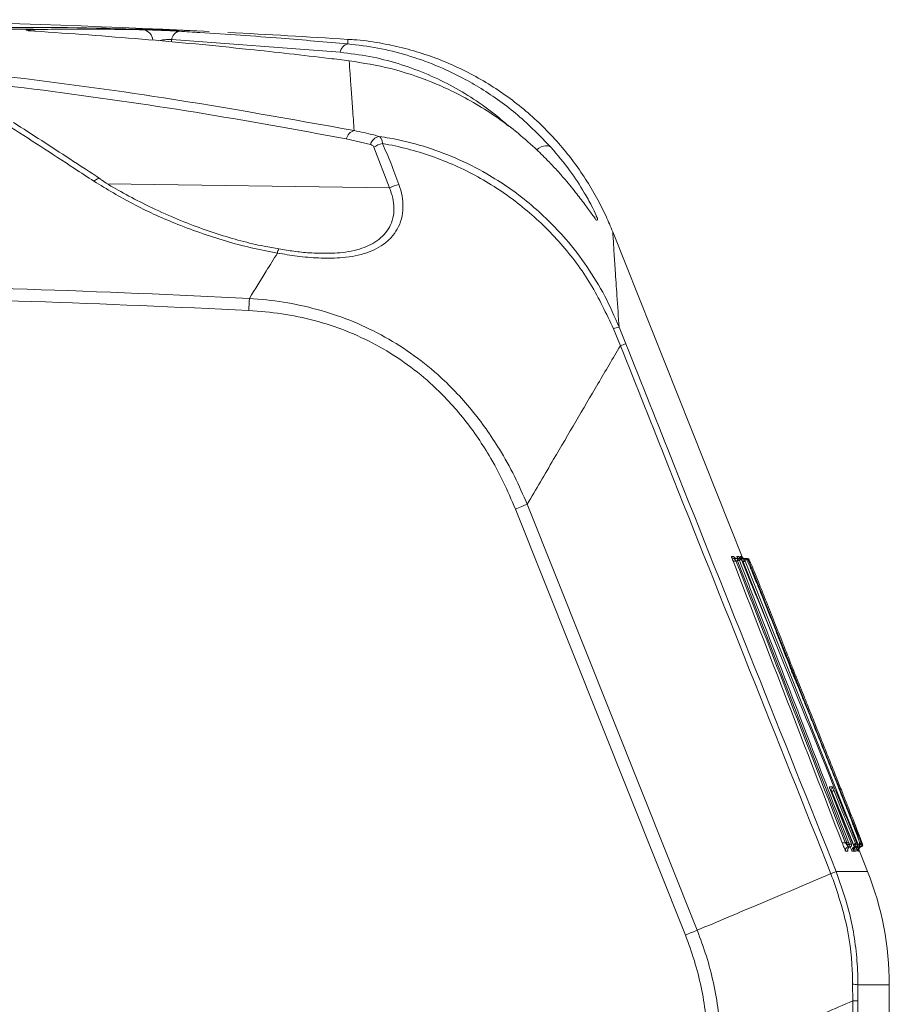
# Model space of a CAD drawing. Header units: millimetres. Extents: x 0 to 8410, y 0 to 5940.
# Tile 248 of 256: x 4086 to 4358, y 5175 to 5483. Entities that reach past the tile are written whole.
import ezdxf

# ---------------------------------------------------------------- set-up
doc = ezdxf.new("R2010")
doc.units = ezdxf.units.MM
doc.header["$LTSCALE"] = 10

msp = doc.modelspace()

# ---------------------------------------------------------------- linework, layer by layer
at = {"color": 7, "linetype": 'Continuous', "lineweight": 0}
for p, q in [((4144.964242, 5479.292696), (4143.278742, 5479.414289)), ((4312.204802, 5314.188068), (4271.43153, 5416.557138)), ((4309.555376, 5314.188068), (4310.46989, 5314.188068)), ((4310.46989, 5314.188068), (4311.215007, 5314.188068)), ((4311.004901, 5314.81797), (4311.318421, 5314.188068)), ((4311.251605, 5314.188068), (4312.166417, 5314.188068)), ((4311.805332, 5314.81797), (4312.048936, 5314.259236)), ((4312.166417, 5314.188068), (4312.848651, 5314.188068)), ((4312.848651, 5314.188068), (4313.323939, 5314.188068)), ((4313.323939, 5314.188068), (4313.649321, 5314.188068)), ((4345.805669, 5223.844473), (4345.128202, 5223.844473)), ((4347.625279, 5223.844473), (4347.13825, 5223.844473)), ((4351.258659, 5216.135805), (4348.398292, 5223.31733)), ((4349.274242, 5223.844593), (4348.966742, 5223.844593)), ((4358.072603, 5009.174411), (4358.072603, 5180.613225))]:
    msp.add_line(p, q, dxfattribs=at)
at = {"color": 8, "linetype": 'Continuous', "lineweight": 0}
for p, q in [((4133.255744, 5476.78179), (4133.093441, 5476.057475)), ((4186.029339, 5472.819989), (4133.255744, 5476.78179)), ((4195.496762, 5443.918054), (4187.949204, 5445.708101)), ((4201.511943, 5430.300539), (4196.609104, 5443.05331)), ((4201.511943, 5430.300539), (4113.229954, 5431.605046)), ((4273.813808, 5380.881851), (4271.635914, 5386.174743)), ((4273.437107, 5386.6517), (4275.483572, 5381.496375)), ((4294.173682, 5196.218317), (4240.916276, 5329.712694)), ((4244.635963, 5331.181114), (4297.881329, 5197.719162)), ((4308.626795, 5314.81797), (4309.371674, 5314.81797)), ((4310.565495, 5313.515251), (4310.033345, 5313.515251)), ((4310.322845, 5314.81797), (4311.004901, 5314.81797)), ((4344.758415, 5225.195234), (4310.565495, 5313.515251)), ((4311.772251, 5313.810055), (4311.027014, 5313.810055)), ((4311.48001, 5314.81797), (4311.805332, 5314.81797)), ((4312.317157, 5313.188021), (4312.005186, 5313.188021)), ((4325.164521, 5280.939763), (4312.317157, 5313.188021)), ((4313.406014, 5313.810055), (4312.72366, 5313.810055)), ((4314.206743, 5313.810055), (4313.881302, 5313.810055)), ((4339.285874, 5242.690032), (4340.180063, 5242.690032)), ((4339.315975, 5242.589896), (4339.285874, 5242.690032)), ((4340.09167, 5241.195266), (4339.983189, 5241.195266)), ((4346.876764, 5224.540775), (4340.09167, 5241.195266)), ((4344.220126, 5225.195234), (4344.758415, 5225.195234)), ((4345.840776, 5223.843639), (4345.835054, 5223.857467)), ((4345.840776, 5223.843639), (4345.838392, 5223.852699)), ((4346.127772, 5224.946206), (4346.122766, 5224.959199)), ((4346.769476, 5224.540775), (4346.876764, 5224.540775)), ((4346.903586, 5224.37722), (4346.769476, 5224.540775)), ((4346.903586, 5224.37722), (4346.876764, 5224.540775)), ((4347.434008, 5224.959199), (4347.46083, 5224.893754)), ((4348.243141, 5224.652474), (4348.881626, 5224.652474)), ((4349.394882, 5224.652474), (4349.702382, 5224.652474)), ((4345.092976, 5222.498004), (4344.415629, 5222.498004)), ((4346.91205, 5222.498004), (4346.425199, 5222.498004)), ((4347.740197, 5222.498004), (4347.101951, 5222.498004)), ((4347.730243, 5222.549145), (4347.740197, 5222.498004)), ((4348.560596, 5222.498004), (4348.253214, 5222.498004)), ((4339.798594, 5215.436285), (4339.797044, 5215.440099)), ((4341.432059, 5216.1395), (4341.433549, 5216.135805)), ((4341.433549, 5216.135805), (4351.258659, 5216.135805)), ((4346.615696, 5175.567095), (4346.5819, 5180.809562)), ((4348.227823, 5180.613225), (4348.220968, 5175.563877)), ((4358.072603, 5180.613225), (4348.227823, 5180.613225))]:
    msp.add_line(p, q, dxfattribs=at)
at = {"color": 8, "linetype": 'Continuous', "lineweight": 0, "flags": 128}
for points in [[(4090.235794, 5479.758089), (4090.041959, 5479.825919), (4089.447999, 5479.933922)], [(4188.488626, 5475.442116), (4188.395882, 5476.796095), (4188.403451, 5476.685231)], [(4252.066338, 5443.052595), (4251.613581, 5443.361466), (4251.050138, 5443.531578), (4250.401402, 5443.5553), (4249.696875, 5443.431561), (4248.968387, 5443.165843), (4248.249018, 5442.770426), (4247.607315, 5442.293828)], [(4108.908081, 5432.410305), (4109.500968, 5432.857697), (4110.054278, 5433.1376), (4110.53803, 5433.234518), (4110.925817, 5433.143442), (4110.94358, 5433.13319)], [(4244.635963, 5331.181114), (4244.250202, 5331.030433), (4243.834162, 5330.867236), (4243.391359, 5330.693071), (4242.925668, 5330.509489), (4242.441082, 5330.317919), (4241.941774, 5330.120151), (4241.432035, 5329.917853), (4240.916276, 5329.712694)], [(4309.303069, 5314.220374), (4309.40702, 5314.199154), (4309.555376, 5314.188068)], [(4310.969019, 5314.228837), (4311.103249, 5314.199154), (4311.251605, 5314.188068)], [(4312.317157, 5313.188021), (4312.424505, 5313.230817), (4312.527859, 5313.271945), (4312.623346, 5313.309972), (4312.707329, 5313.34347), (4312.776709, 5313.371127), (4312.828863, 5313.391869), (4312.861884, 5313.405101), (4312.87446, 5313.410108)], [(4312.87446, 5313.410108), (4313.318574, 5312.295263), (4315.095031, 5307.83612), (4322.200978, 5289.99943), (4348.060095, 5225.090091)], [(4314.035976, 5313.410108), (4314.480031, 5312.295263), (4316.256249, 5307.836001), (4323.361182, 5289.998953), (4349.215889, 5225.090091)], [(4339.983189, 5241.195266), (4343.223357, 5233.24508), (4346.769476, 5224.540775)], [(4340.648913, 5241.613572), (4341.080153, 5240.55547), (4342.804992, 5236.322706), (4347.434008, 5224.959199)], [(4344.892943, 5224.358623), (4345.014238, 5224.403327), (4345.129812, 5224.460309), (4345.234358, 5224.526827), (4345.322931, 5224.599664), (4345.391417, 5224.675601), (4345.436656, 5224.750941), (4345.456505, 5224.822347), (4345.450068, 5224.886243)], [(4347.46083, 5224.893754), (4347.467327, 5224.832242), (4347.447538, 5224.763219), (4347.402298, 5224.689906), (4347.333753, 5224.615757), (4347.245121, 5224.544232), (4347.140574, 5224.478667), (4347.024882, 5224.422162), (4346.903586, 5224.37722)], [(4348.658526, 5224.868004), (4348.76653, 5224.911039), (4348.87048, 5224.952404), (4348.966324, 5224.990671), (4349.050546, 5225.024168), (4349.119925, 5225.051825), (4349.171782, 5225.072448), (4349.204147, 5225.085442), (4349.215889, 5225.090091)], [(4348.732615, 5224.406426), (4348.85397, 5224.451487), (4348.969662, 5224.507396), (4349.074268, 5224.57165), (4349.16296, 5224.640911), (4349.231505, 5224.712317), (4349.276745, 5224.782293), (4349.296534, 5224.847739), (4349.289978, 5224.905436)]]:
    msp.add_lwpolyline(points, dxfattribs=at)
at = {"color": 7, "linetype": 'Continuous', "lineweight": 0, "flags": 128}
for points in [[(4310.069168, 5314.215128), (4310.152018, 5314.199154), (4310.300374, 5314.188068)], [(4346.122766, 5224.959199), (4345.710182, 5226.023977), (4344.059789, 5230.283206), (4339.66794, 5241.613572)]]:
    msp.add_lwpolyline(points, dxfattribs=at)
at = {"color": 7, "linetype": 'Continuous', "lineweight": 0}
for centre, radius, start, end in [((3996.284119, 2496.449104), 2986.584791, 87.178859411, 95.036397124), ((3995.944571, 2480.804542), 3002.22719, 86.324292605, 87.041900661), ((3995.805343, 5169.02803), 399.978575, 130.86720205, 318.13334601), ((4309.555792, 5315.187823), 0.999914, 201.70854074, 255.36000502), ((4311.248898, 5315.184751), 0.996044, 201.60699268, 253.68064439), ((4311.933764, 5315.187876), 0.999808, 201.71422653, 270.00091595), ((4311.214891, 5313.588163), 0.599905, 21.70816094, 89.9889371), ((4312.409103, 5315.188469), 1.000401, 230.43049868, 269.99111049), ((4312.73422, 5315.187914), 0.999846, 201.71568824, 270.00628497), ((4312.848593, 5313.588072), 0.599996, 21.71406735, 89.99441771), ((4313.649229, 5313.587934), 0.600134, 21.72296874, 89.99120858), ((4339.623327, 5242.466529), 0.598446, 269.95136185, 316.7120604), ((4345.344572, 5222.868382), 0.999785, 102.4986301, 146.94080443), ((4344.998368, 5224.430224), 0.599967, 282.49786744, 21.71808064), ((4345.67579, 5224.430362), 0.600111, 282.4990743, 21.71065665), ((4347.354245, 5222.867941), 1.000134, 102.47221045, 149.27279599), ((4347.495622, 5224.430442), 0.600142, 282.47682546, 21.71348632), ((4347.685602, 5224.430435), 0.60013, 282.47505956, 347.50248178), ((4349.182598, 5222.867615), 1.000539, 102.45898072, 155.62069258), ((4348.32429, 5224.430429), 0.599939, 282.44761285, 21.72250214), ((4348.837303, 5224.430631), 0.600163, 282.45497869, 349.0763347), ((4349.145053, 5224.430445), 0.599927, 282.43553949, 21.7213734), ((4262.072092, 5180.613216), 96.000511, 0.00000479, 21.7171585)]:
    msp.add_arc(centre, radius, start, end, dxfattribs=at)
at = {"color": 8, "linetype": 'Continuous', "lineweight": 0}
for centre, radius, start, end in [((4123.81192, 5476.39059), 3.539797, 3.81874386, 80.23359371), ((4136.209813, 5476.496112), 2.96785, 100.97918427, 174.47628391), ((4189.061099, 5472.440851), 3.055375, 100.7990926, 172.87187157), ((4191.380008, 5444.894952), 3.52585, 105.95091978, 166.66613344), ((4198.986283, 5442.890759), 3.637594, 101.13835443, 163.595879), ((4200.599225, 5437.555917), 6.792819, 101.13045306, 125.97292058), ((4205.278362, 5424.354676), 7.038409, 96.67262576, 122.35229513), ((4168.710659, 5409.802018), 2.319106, 142.7957898, 177.69904245), ((3910.402021, 5404.921553), 247.350518, 356.99083695, 357.86823293), ((4274.242438, 5379.970902), 6.729162, 96.87351154, 112.78955822), ((4284.422983, 5354.630719), 28.313892, 108.40460144, 112.0056839), ((4309.528881, 5314.365525), 0.988661, 244.59708154, 300.6804433), ((4310.300707, 5315.187946), 0.999993, 201.71433371, 256.61217085), ((4310.46981, 5313.588392), 0.599676, 21.69334749, 89.99236019), ((4310.868249, 5313.005296), 0.593054, 64.59479068, 120.69707473), ((4312.408587, 5315.187696), 0.999477, 201.71069676, 230.42509787), ((4312.166301, 5313.588163), 0.599905, 21.70816094, 89.9889371), ((4313.32388, 5313.588072), 0.599996, 21.71406735, 89.99441771), ((4339.622786, 5242.468029), 0.599869, 316.64323344, 21.72083451), ((4339.972112, 5241.934852), 0.749186, 279.18267188, 334.60613605), ((4343.715367, 5226.053081), 0.995331, 244.80559806, 300.47260343), ((4345.345431, 5222.867999), 1.000713, 146.94921648, 201.69901668), ((4345.061317, 5224.680899), 0.5969, 64.79834932, 120.49464692), ((4346.022031, 5222.868101), 1.000058, 102.49473832, 201.72027585), ((4347.354562, 5222.868081), 1.000335, 149.28894095, 201.71268664), ((4347.841021, 5222.86806), 0.999964, 102.45950403, 201.71985338), ((4346.757687, 5225.279629), 0.748388, 279.15530141, 334.64918392), ((4348.030942, 5222.86804), 0.999975, 102.45704683, 201.71834945), ((4347.008608, 5224.43036), 0.600059, 282.47708151, 21.71283964), ((4348.669351, 5222.868021), 1.000119, 102.45777717, 201.7138941), ((4363.413696, 5186.367637), 41.65527, 111.62851493, 111.8459012), ((4347.885381, 5224.859069), 0.255522, 312.59071182, 8.55765864), ((4349.18211, 5222.868081), 0.999902, 155.63344964, 201.72259904), ((4347.685658, 5224.430431), 0.600075, 347.50166168, 21.71714873), ((4349.489628, 5222.868047), 1.000017, 102.43798048, 201.71784964), ((4348.83744, 5224.430514), 0.600006, 349.08484853, 21.71128441), ((4328.514922, 5244.075545), 30.777833, 291.50401818, 294.81499293), ((4328.520203, 5244.057148), 30.762898, 291.50750818, 294.82007611), ((4139.474674, 5583.712677), 417.233343, 291.76332027, 292.3126008), ((4346.665134, 5174.510166), 6.299946, 75.63796586, 90.75700211), ((4346.741603, 4838.052919), 337.5142, 89.74886485, 90.02137368)]:
    msp.add_arc(centre, radius, start, end, dxfattribs=at)
at = {"color": 7, "linetype": 'Continuous', "lineweight": 0}
for points, knots in [([(4143.278742, 5479.414289), (4127.006281, 5479.980161), (4094.457298, 5481.112046), (4045.580681, 5479.731676), (3996.616471, 5476.100456), (3947.6154, 5469.913761), (3898.576475, 5461.4288), (3866.226593, 5453.742692), (3850.004905, 5449.888532)], [0, 0, 0, 0, 0.1650935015, 0.3302282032, 0.4955793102, 0.6628566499, 0.8309411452, 1, 1, 1, 1]), ([(4089.996183, 5480.091279), (4080.588616, 5479.996008), (4057.086709, 5479.758004), (4020.035086, 5477.327962), (3978.881203, 5473.158991), (3938.295205, 5467.259593), (3897.760347, 5459.795757), (3870.956471, 5453.423914), (3857.520187, 5450.229828)], [0, 0, 0, 0, 0.12012301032, 0.30009031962, 0.47389371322, 0.64823463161, 0.82366655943, 1, 1, 1, 1]), ([(4090.569282, 5479.454701), (4090.126685, 5479.490017), (4089.396043, 5479.548317), (4089.042113, 5479.547856), (4088.383306, 5479.65211), (4088.453943, 5479.637329), (4088.459635, 5479.636137)], [0, 0, 0, 0, 0.5495168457, 0.9071478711, 0.9925178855, 1, 1, 1, 1]), ([(4188.853586, 5470.153635), (4186.766103, 5470.408615), (4176.349201, 5471.681012), (4154.724544, 5474.098881), (4123.999895, 5477.066568), (4101.582566, 5478.661885), (4090.401733, 5479.457562)], [0, 0, 0, 0, 0.0637897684, 0.3183220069, 0.6600073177, 1, 1, 1, 1]), ([(4124.412382, 5479.879086), (4125.136622, 5479.861143), (4126.766856, 5479.820753), (4129.340398, 5479.722203), (4132.035754, 5479.60353), (4134.149871, 5479.496506), (4135.320044, 5479.4285), (4135.644579, 5479.40964)], [0, 0, 0, 0, 0.1933167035, 0.4351475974, 0.6872196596, 0.9132538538, 1, 1, 1, 1]), ([(4271.406674, 5416.54927), (4270.731587, 5418.196327), (4269.231103, 5421.85716), (4266.395752, 5427.396632), (4262.944914, 5433.208031), (4258.971587, 5438.902801), (4254.516854, 5444.391252), (4249.607739, 5449.596938), (4244.278732, 5454.461838), (4238.564183, 5458.938297), (4232.500526, 5462.987118), (4226.125886, 5466.575373), (4219.479617, 5469.6762), (4212.602478, 5472.262095), (4205.537386, 5474.330585), (4198.089199, 5475.853549), (4192.358183, 5476.700556), (4189.037299, 5476.818861), (4188.411438, 5476.841156)], [0, 0, 0, 0, 0.0493150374, 0.1096101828, 0.1722469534, 0.2365059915, 0.3018628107, 0.3679741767, 0.4346170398, 0.5016439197, 0.5689558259, 0.6364834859, 0.7041770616, 0.7720001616, 0.8399236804, 0.9079268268, 0.982647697, 1, 1, 1, 1]), ([(4247.105622, 5442.77138), (4245.087712, 5444.575516), (4241.091817, 5448.148092), (4234.601987, 5452.910052), (4227.870147, 5457.151636), (4221.213208, 5460.667789), (4212.651747, 5464.441014), (4202.043711, 5468.040624), (4193.216093, 5469.454776), (4188.853586, 5470.153635)], [0, 0, 0, 0, 0.1240789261, 0.2457027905, 0.3686240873, 0.488733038, 0.5905537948, 0.7976563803, 1, 1, 1, 1]), ([(4110.965812, 5433.111374), (4107.755654, 5435.220495), (4098.700215, 5441.170049), (4089.588129, 5447.032565), (4083.706284, 5450.816815)], [0, 0, 0, 0, 0.35450061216, 1, 1, 1, 1]), ([(4265.932167, 5420.784299), (4265.62135, 5421.187122), (4264.521365, 5422.612716), (4262.549524, 5425.381118), (4259.596337, 5429.240171), (4256.537095, 5432.953287), (4253.543168, 5436.304761), (4250.591064, 5439.429347), (4248.385627, 5441.544041), (4247.105622, 5442.77138)], [0, 0, 0, 0, 0.0526419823, 0.1863006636, 0.3516037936, 0.5553531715, 0.6839076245, 0.8165444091, 1, 1, 1, 1]), ([(4252.066338, 5443.052595), (4254.103643, 5440.635323), (4257.903528, 5436.126742), (4262.024938, 5429.862697), (4264.603629, 5425.0939), (4265.912933, 5422.600752), (4266.294145, 5421.441517), (4266.32657, 5421.342914)], [0, 0, 0, 0, 0.3634540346, 0.6778970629, 0.8596593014, 0.9880627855, 1, 1, 1, 1]), ([(4166.868949, 5411.233847), (4165.312726, 5411.48951), (4161.304907, 5412.147931), (4154.850879, 5413.711961), (4147.423022, 5415.880646), (4139.826163, 5418.561668), (4132.041024, 5421.763781), (4124.470603, 5425.282919), (4117.500687, 5428.999239), (4113.058561, 5431.539226), (4111.005076, 5432.967086), (4110.886717, 5433.049386)], [0, 0, 0, 0, 0.0782241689, 0.2014547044, 0.3291297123, 0.462018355, 0.600895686, 0.7466414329, 0.8759211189, 0.9928483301, 1, 1, 1, 1]), ([(4265.635931, 5421.239917), (4265.637426, 5421.238439), (4265.684065, 5421.192286), (4265.602424, 5421.286938), (4265.523398, 5421.378558)], [0, 0, 0, 0, 0.0320389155, 1, 1, 1, 1]), ([(4179.354691, 5409.850423), (4178.363396, 5409.881615), (4175.7444, 5409.964025), (4171.574521, 5410.444785), (4168.416331, 5410.961272), (4166.864777, 5411.215012)], [0, 0, 0, 0, 0.236535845, 0.6249255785, 1, 1, 1, 1]), ([(4178.458893, 5409.883206), (4178.601506, 5409.868824), (4178.903288, 5409.83839), (4179.206428, 5409.850092), (4179.366314, 5409.856265)], [0, 0, 0, 0, 0.4725670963, 1, 1, 1, 1]), ([(4310.071433, 5314.224308), (4310.025177, 5314.233477), (4309.90364, 5314.257568), (4309.740483, 5314.352433), (4309.598938, 5314.470912), (4309.518741, 5314.562803), (4309.472418, 5314.631433), (4309.458262, 5314.652679), (4309.441594, 5314.683443), (4309.460161, 5314.646879), (4309.492284, 5314.575741), (4309.570339, 5314.402696), (4309.628672, 5314.263863), (4309.660518, 5314.188068)], [0, 0, 0, 0, 0.1056307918, 0.2775459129, 0.4180525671, 0.5153128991, 0.5621977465, 0.5861244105, 0.5985368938, 0.6038360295, 0.6550990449, 0.8117029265, 1, 1, 1, 1]), ([(4311.12268, 5313.541), (4311.260305, 5313.186074), (4311.948394, 5311.411546), (4314.838785, 5303.958752), (4326.111298, 5274.878528), (4336.811786, 5247.209556), (4345.31548, 5225.220983)], [0, 0, 0, 0, 0.0120584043, 0.0602885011, 0.253209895, 1, 1, 1, 1]), ([(4311.454439, 5314.132755), (4311.405359, 5314.154529), (4311.328378, 5314.18868), (4311.245429, 5314.181494), (4311.215365, 5314.178889)], [0, 0, 0, 0, 0.63756781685, 1, 1, 1, 1]), ([(4311.888361, 5313.544338), (4311.885643, 5313.551095), (4311.862828, 5313.607811), (4311.82311, 5313.702484), (4311.77991, 5313.802861), (4311.747822, 5313.866915), (4311.715233, 5313.923242), (4311.640212, 5314.019669), (4311.547591, 5314.105216), (4311.466555, 5314.129173), (4311.454439, 5314.132755)], [0, 0, 0, 0, 0.0289128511, 0.2426893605, 0.4076502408, 0.4624669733, 0.5271174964, 0.6653249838, 0.9499621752, 1, 1, 1, 1]), ([(4311.93378, 5314.188068), (4311.813998, 5314.195644), (4311.667759, 5314.204893), (4311.541227, 5314.273018), (4311.518335, 5314.285343)], [0, 0, 0, 0, 0.8190836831, 1, 1, 1, 1]), ([(4347.835028, 5225.220983), (4347.691679, 5225.573842), (4346.974915, 5227.33818), (4343.964579, 5234.748497), (4332.140382, 5263.841437), (4320.865259, 5291.512995), (4311.889672, 5313.541)], [0, 0, 0, 0, 0.0119826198, 0.0599144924, 0.2516428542, 1, 1, 1, 1]), ([(4312.73433, 5314.188068), (4312.606961, 5314.196742), (4312.453647, 5314.207182), (4312.322587, 5314.280963), (4312.300408, 5314.293449)], [0, 0, 0, 0, 0.8307715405, 1, 1, 1, 1]), ([(4324.01731, 5287.816827), (4323.193734, 5289.908239), (4321.521273, 5294.155333), (4319.089796, 5300.222029), (4316.925628, 5305.601733), (4315.208036, 5309.700933), (4314.158874, 5312.326006), (4313.564151, 5313.498334), (4313.406014, 5313.810055)], [0, 0, 0, 0, 0.2401422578, 0.4876643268, 0.6983016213, 0.8595892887, 0.9626649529, 1, 1, 1, 1]), ([(4324.818575, 5287.389939), (4324.778045, 5287.492181), (4323.881448, 5289.753971), (4322.130867, 5294.15995), (4319.689764, 5300.277839), (4317.553443, 5305.62962), (4315.896402, 5309.71608), (4314.865038, 5312.313073), (4314.343555, 5313.498941), (4314.206743, 5313.810055)], [0, 0, 0, 0, 0.0115884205, 0.2563574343, 0.4995398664, 0.7056300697, 0.8635075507, 0.9641910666, 1, 1, 1, 1]), ([(4327.13654, 5279.737656), (4327.085054, 5279.874481), (4326.475192, 5281.495171), (4325.436322, 5284.188653), (4324.438074, 5286.741005), (4324.01731, 5287.816827)], [0, 0, 0, 0, 0.05064088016, 0.59984300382, 1, 1, 1, 1]), ([(4327.835584, 5279.738729), (4327.613347, 5280.306271), (4326.753697, 5282.501625), (4325.7453, 5285.050961), (4324.95997, 5287.033071), (4324.818575, 5287.389939)], [0, 0, 0, 0, 0.2223226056, 0.8599834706, 1, 1, 1, 1]), ([(4327.388072, 5279.085104), (4327.33341, 5279.224893), (4327.248512, 5279.442005), (4327.165946, 5279.660013), (4327.13654, 5279.737656)], [0, 0, 0, 0, 0.6438523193, 1, 1, 1, 1]), ([(4328.221405, 5277.020638), (4328.175987, 5277.128767), (4328.069647, 5277.381935), (4327.894709, 5277.812247), (4327.68889, 5278.323894), (4327.516297, 5278.758402), (4327.414869, 5279.016828), (4327.388072, 5279.085104)], [0, 0, 0, 0, 0.158032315, 0.3700115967, 0.6259136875, 0.9011652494, 1, 1, 1, 1]), ([(4328.078473, 5279.122059), (4328.024058, 5279.259542), (4327.942752, 5279.464964), (4327.862219, 5279.670689), (4327.835584, 5279.738729)], [0, 0, 0, 0, 0.6692687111, 1, 1, 1, 1]), ([(4328.919137, 5277.020519), (4328.875425, 5277.128259), (4328.772968, 5277.3808), (4328.601228, 5277.80897), (4328.397573, 5278.31862), (4328.219409, 5278.766432), (4328.111403, 5279.038966), (4328.078473, 5279.122059)], [0, 0, 0, 0, 0.1541052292, 0.3612169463, 0.6114485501, 0.8815340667, 1, 1, 1, 1]), ([(4342.666709, 5241.200035), (4342.186208, 5242.422107), (4341.061213, 5245.283338), (4339.270222, 5249.804129), (4337.339181, 5254.653044), (4335.456316, 5259.354307), (4333.700397, 5263.713092), (4332.077712, 5267.714644), (4330.627263, 5271.259203), (4329.363368, 5274.321692), (4328.574535, 5276.18604), (4328.221405, 5277.020638)], [0, 0, 0, 0, 0.1019930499, 0.2387958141, 0.3776852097, 0.5073798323, 0.6321442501, 0.7426749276, 0.8427662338, 0.9296123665, 1, 1, 1, 1]), ([(4343.493903, 5240.556424), (4342.905376, 5242.038898), (4341.668772, 5245.153855), (4339.771312, 5249.923497), (4337.847796, 5254.75293), (4335.981398, 5259.432882), (4334.249179, 5263.770086), (4332.655677, 5267.752652), (4331.239635, 5271.281251), (4330.012686, 5274.329769), (4329.257137, 5276.188846), (4328.919137, 5277.020519)], [0, 0, 0, 0, 0.1218532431, 0.2560365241, 0.3921566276, 0.5189899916, 0.6409494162, 0.7489506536, 0.8466928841, 0.9314168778, 1, 1, 1, 1]), ([(4339.417839, 5242.276852), (4339.397307, 5242.3233), (4339.371306, 5242.382122), (4339.31057, 5242.59889), (4339.317358, 5242.56483), (4339.322187, 5242.540005), (4339.327713, 5242.484324), (4339.327706, 5242.391175), (4339.305143, 5242.316636), (4339.291477, 5242.271488)], [0, 0, 0, 0, 0.3993081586, 0.5056889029, 0.5111114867, 0.5569014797, 0.6302886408, 0.7760627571, 1, 1, 1, 1]), ([(4339.66794, 5241.613572), (4339.606345, 5241.772288), (4339.520845, 5241.992601), (4339.440765, 5242.21493), (4339.418375, 5242.277091)], [0, 0, 0, 0, 0.7204122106, 1, 1, 1, 1]), ([(4339.983189, 5241.195266), (4339.980647, 5241.196898), (4339.916222, 5241.238244), (4339.849323, 5241.275546), (4339.785063, 5241.311376)], [0, 0, 0, 0, 0.039454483, 1, 1, 1, 1]), ([(4348.881626, 5224.652474), (4348.87559, 5224.714531), (4348.840894, 5225.071246), (4348.491127, 5225.897801), (4348.003193, 5227.379372), (4347.213341, 5229.440057), (4346.212544, 5232.090159), (4344.98945, 5235.252366), (4343.780646, 5238.358866), (4342.986453, 5240.384509), (4342.666709, 5241.200035)], [0, 0, 0, 0, 0.0105584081, 0.0606920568, 0.1500898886, 0.2762967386, 0.4344753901, 0.6308909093, 0.8513962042, 1, 1, 1, 1]), ([(4349.702382, 5224.652474), (4349.685204, 5224.714442), (4349.587667, 5225.066301), (4349.246555, 5225.898903), (4348.694017, 5227.381807), (4347.8795, 5229.448689), (4346.838447, 5232.106521), (4345.584023, 5235.281102), (4344.441192, 5238.168391), (4343.726269, 5239.970648), (4343.493903, 5240.556424)], [0, 0, 0, 0, 0.0112955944, 0.06413747, 0.1577487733, 0.2895264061, 0.4543876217, 0.6593280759, 0.8892735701, 1, 1, 1, 1]), ([(4345.046186, 5222.673123), (4345.046067, 5222.673719), (4345.04328, 5222.687681), (4345.035108, 5222.723727), (4345.023566, 5222.814932), (4345.021176, 5222.983905), (4345.078841, 5223.230287), (4345.18154, 5223.448866), (4345.291907, 5223.538882), (4345.31858, 5223.560636)], [0, 0, 0, 0, 0.001877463, 0.0439765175, 0.114083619, 0.2855504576, 0.5620391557, 0.8941594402, 1, 1, 1, 1]), ([(4345.31858, 5223.560636), (4345.377666, 5223.620888), (4345.513394, 5223.759295), (4345.701676, 5223.810077), (4345.807993, 5223.838751)], [0, 0, 0, 0, 0.4353277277, 1, 1, 1, 1]), ([(4346.871877, 5222.635095), (4346.871437, 5222.636724), (4346.868008, 5222.649435), (4346.860526, 5222.681197), (4346.846408, 5222.759766), (4346.837705, 5222.912871), (4346.851438, 5223.098692), (4346.914494, 5223.215469), (4346.936667, 5223.256533)], [0, 0, 0, 0, 0.0079100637, 0.0617389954, 0.1529889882, 0.3816166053, 0.7825486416, 1, 1, 1, 1]), ([(4346.936667, 5223.256533), (4346.964421, 5223.325182), (4347.036362, 5223.503122), (4347.277893, 5223.706933), (4347.496984, 5223.836773), (4347.621342, 5223.842506), (4347.62522, 5223.842685)], [0, 0, 0, 0, 0.2329383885, 0.6037847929, 0.9876445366, 1, 1, 1, 1]), ([(4347.537661, 5223.259633), (4347.586105, 5223.130174), (4347.672542, 5222.899187), (4347.712625, 5222.656025), (4347.730243, 5222.549145)], [0, 0, 0, 0, 0.5604554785, 1, 1, 1, 1]), ([(4347.752058, 5223.246639), (4347.755161, 5223.257213), (4347.788941, 5223.372359), (4347.943744, 5223.576992), (4348.246181, 5223.805341), (4348.519777, 5223.866371), (4348.662956, 5223.868083), (4348.667844, 5223.868077), (4348.668937, 5223.868077), (4348.669036, 5223.868077), (4348.669076, 5223.868077)], [0, 0, 0, 0, 0.0282169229, 0.3072527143, 0.6327312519, 0.9873727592, 0.9971997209, 0.9997454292, 0.9998981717, 1, 1, 1, 1]), ([(4348.453605, 5223.844593), (4348.442419, 5223.844593), (4348.362728, 5223.844593), (4348.263009, 5223.844591), (4348.061407, 5223.844597), (4347.928309, 5223.84453), (4347.815239, 5223.844473)], [0, 0, 0, 0, 0.052567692, 0.3745097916, 0.4686274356, 1, 1, 1, 1]), ([(4347.948039, 5224.936788), (4347.948019, 5224.936868), (4347.93571, 5224.986129), (4347.889631, 5225.078212), (4347.853286, 5225.173244), (4347.835028, 5225.220983)], [0, 0, 0, 0, 0.0008035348, 0.4980527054, 1, 1, 1, 1]), ([(4348.095143, 5224.415247), (4348.09546, 5224.418107), (4348.099197, 5224.451772), (4348.092073, 5224.507683), (4348.080739, 5224.569839), (4348.069668, 5224.608903), (4348.059243, 5224.641876), (4348.033756, 5224.713855), (4347.995882, 5224.813894), (4347.962751, 5224.898899), (4347.948635, 5224.935119)], [0, 0, 0, 0, 0.01585881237, 0.18666569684, 0.30634337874, 0.36478421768, 0.41027096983, 0.49701397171, 0.78567924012, 1, 1, 1, 1]), ([(4348.272765, 5223.32329), (4348.331569, 5223.172595), (4348.437561, 5222.900973), (4348.522694, 5222.622141), (4348.560596, 5222.498004)], [0, 0, 0, 0, 0.5547996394, 1, 1, 1, 1]), ([(4348.459566, 5223.862236), (4348.506781, 5223.868466), (4348.605797, 5223.881533), (4348.676652, 5223.952372), (4348.71372, 5223.989432)], [0, 0, 0, 0, 0.4768472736, 1, 1, 1, 1]), ([(4348.564947, 5223.220055), (4348.589464, 5223.284016), (4348.655468, 5223.456211), (4348.87628, 5223.678838), (4349.116873, 5223.814244), (4349.268266, 5223.839945), (4349.299157, 5223.845189)], [0, 0, 0, 0, 0.2022269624, 0.5444294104, 0.9070441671, 1, 1, 1, 1]), ([(4349.424028, 5224.317615), (4349.429226, 5224.34438), (4349.440731, 5224.403623), (4349.436518, 5224.489301), (4349.424537, 5224.559231), (4349.413308, 5224.600652), (4349.407738, 5224.617831), (4349.406207, 5224.622552)], [0, 0, 0, 0, 0.26384756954, 0.58401999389, 0.82475669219, 0.95183143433, 1, 1, 1, 1])]:
    msp.add_open_spline(points, degree=3, knots=knots, dxfattribs=at)
at = {"color": 8, "linetype": 'Continuous', "lineweight": 0}
for points, knots in [([(4090.401733, 5479.457562), (4089.840376, 5479.534012), (4088.959594, 5479.653965), (4088.031272, 5479.525456), (4087.415349, 5479.955153), (4088.700777, 5479.860862), (4089.165489, 5479.9063), (4089.447999, 5479.933922)], [0, 0, 0, 0, 0.3626070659, 0.5689387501, 0.6073389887, 0.7612909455, 1, 1, 1, 1]), ([(4089.447999, 5479.933922), (4091.089348, 5479.957875), (4099.295797, 5480.077637), (4110.952359, 5480.096205), (4120.964862, 5479.934697), (4124.412382, 5479.879086)], [0, 0, 0, 0, 0.14083962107, 0.70417270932, 1, 1, 1, 1]), ([(4135.644579, 5479.40964), (4137.77435, 5479.279742), (4148.408377, 5478.631159), (4166.030881, 5477.393027), (4181.503847, 5476.048886), (4188.488626, 5475.442116)], [0, 0, 0, 0, 0.1207898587, 0.60310844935, 1, 1, 1, 1]), ([(4133.255744, 5476.78179), (4133.094265, 5476.795164), (4132.504925, 5476.843973), (4131.419191, 5476.80374), (4130.216858, 5476.676246), (4129.460577, 5476.495783), (4129.183912, 5476.429765)], [0, 0, 0, 0, 0.118385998, 0.4320676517, 0.792237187, 1, 1, 1, 1]), ([(4188.488626, 5475.442116), (4191.631893, 5475.067426), (4197.874963, 5474.323227), (4207.064161, 5472.016859), (4215.974783, 5468.879033), (4223.684323, 5465.26107), (4232.404847, 5460.241539), (4242.026367, 5453.394434), (4248.696477, 5446.523776), (4252.066338, 5443.052595)], [0, 0, 0, 0, 0.129938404, 0.258080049, 0.3882448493, 0.5175833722, 0.6072414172, 0.8015711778, 1, 1, 1, 1]), ([(4187.949204, 5445.708101), (4172.225277, 5448.576539), (4140.701062, 5454.327344), (4092.949528, 5461.122094), (4044.755594, 5466.720058), (4012.401712, 5469.239874), (3996.181452, 5470.503156)], [0, 0, 0, 0, 0.2478185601, 0.4968405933, 0.7477466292, 1, 1, 1, 1]), ([(3998.387241, 5473.119323), (4000.511656, 5472.969012), (4011.118611, 5472.218526), (4038.605082, 5469.984865), (4080.676701, 5465.579252), (4134.157418, 5458.418909), (4170.577119, 5451.85805), (4190.411055, 5448.285048)], [0, 0, 0, 0, 0.032979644, 0.1646634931, 0.4270204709, 0.6879590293, 1, 1, 1, 1]), ([(4238.790238, 5449.693983), (4237.455736, 5450.881148), (4234.003029, 5453.952655), (4227.899078, 5458.255528), (4220.499063, 5462.663019), (4212.586869, 5466.39804), (4204.13486, 5469.424446), (4195.259815, 5471.702337), (4189.121466, 5472.445585), (4186.029339, 5472.819989)], [0, 0, 0, 0, 0.0914143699, 0.2365129, 0.3814787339, 0.5320901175, 0.6836789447, 0.8406566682, 1, 1, 1, 1]), ([(4190.411055, 5448.285048), (4190.244358, 5450.578594), (4189.933816, 5454.851269), (4189.510251, 5460.790896), (4189.157659, 5465.786869), (4188.947592, 5468.803616), (4188.853586, 5470.153635)], [0, 0, 0, 0, 0.3146684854, 0.5861996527, 0.8148209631, 1, 1, 1, 1]), ([(4108.908081, 5432.410305), (4106.869098, 5433.745432), (4097.798193, 5439.685069), (4088.701757, 5445.585566), (4081.650043, 5450.159733)], [0, 0, 0, 0, 0.2247827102, 1, 1, 1, 1]), ([(4190.411055, 5448.285048), (4192.480439, 5447.862062), (4195.1214, 5447.322245), (4197.720959, 5446.613275), (4198.283577, 5446.459835)], [0, 0, 0, 0, 0.7835720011, 1, 1, 1, 1]), ([(4198.283577, 5446.459835), (4198.521855, 5446.249175), (4198.876089, 5445.936001), (4199.178382, 5445.132565), (4199.242198, 5444.60145), (4199.287915, 5444.220965)], [0, 0, 0, 0, 0.3682057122, 0.5473900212, 1, 1, 1, 1]), ([(4198.283577, 5446.459835), (4199.397365, 5446.285164), (4204.067474, 5445.55277), (4212.18445, 5443.542473), (4222.35213, 5439.80729), (4233.640577, 5434.141632), (4245.494762, 5425.875129), (4255.833544, 5415.784312), (4263.48359, 5405.76834), (4269.134524, 5396.547451), (4272.004639, 5389.946311), (4273.437107, 5386.6517)], [0, 0, 0, 0, 0.0336485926, 0.1410883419, 0.248896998, 0.3563615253, 0.5172766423, 0.6781976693, 0.7853680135, 0.8928777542, 1, 1, 1, 1]), ([(4196.609104, 5443.05331), (4196.52277, 5443.198371), (4196.295099, 5443.580913), (4195.837622, 5443.814978), (4195.536688, 5443.90598), (4195.496762, 5443.918054)], [0, 0, 0, 0, 0.3463165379, 0.9132728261, 1, 1, 1, 1]), ([(4199.287915, 5444.220965), (4200.171633, 5442.20171), (4202.026845, 5437.962633), (4203.624108, 5433.619644), (4204.460526, 5431.345408)], [0, 0, 0, 0, 0.4763430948, 1, 1, 1, 1]), ([(4271.635914, 5386.174743), (4269.409478, 5390.928172), (4264.955684, 5400.436999), (4255.449009, 5413.119838), (4244.102846, 5424.150708), (4231.062438, 5433.213664), (4216.698285, 5439.967747), (4205.836364, 5443.069808), (4199.96653, 5444.101671), (4199.287915, 5444.220965)], [0, 0, 0, 0, 0.1624645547, 0.3249964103, 0.4883021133, 0.6516081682, 0.815133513, 0.9786274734, 1, 1, 1, 1]), ([(4166.393423, 5409.895127), (4163.638798, 5410.419207), (4158.148733, 5411.463719), (4147.330713, 5414.383502), (4134.888579, 5418.77288), (4121.07939, 5425.007447), (4112.947866, 5429.953218), (4108.908081, 5432.410305)], [0, 0, 0, 0, 0.1353817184, 0.2698206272, 0.5407168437, 0.7718256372, 1, 1, 1, 1]), ([(4204.460526, 5431.345408), (4204.824871, 5430.1627), (4205.543617, 5427.829561), (4205.833439, 5424.196092), (4205.365289, 5420.656423), (4204.103529, 5417.438961), (4202.110637, 5414.709829), (4198.77914, 5411.799361), (4193.273164, 5409.345604), (4186.292343, 5408.269875), (4179.223617, 5408.268356), (4172.708287, 5408.864457), (4168.4402, 5409.561066), (4166.393423, 5409.895127)], [0, 0, 0, 0, 0.06748065, 0.1331197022, 0.1974126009, 0.2611073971, 0.3198042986, 0.3804032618, 0.5010389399, 0.6428938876, 0.7637024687, 0.8866826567, 1, 1, 1, 1]), ([(4179.366314, 5409.856265), (4181.266826, 5409.83498), (4185.555543, 5409.786948), (4191.810813, 5410.79301), (4196.83687, 5412.979895), (4199.84212, 5415.586385), (4201.607905, 5418.015287), (4202.679193, 5420.876066), (4203.004638, 5424.016853), (4202.620555, 5427.224112), (4201.884865, 5429.26567), (4201.511943, 5430.300539)], [0, 0, 0, 0, 0.1524135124, 0.3439380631, 0.5046439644, 0.5842318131, 0.6606510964, 0.7432879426, 0.8262434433, 0.9119225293, 1, 1, 1, 1]), ([(4266.32657, 5421.342914), (4266.553219, 5421.037616), (4266.84368, 5420.646364), (4266.315301, 5420.033458), (4266.094639, 5420.465897), (4265.932167, 5420.784299)], [0, 0, 0, 0, 0.4836414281, 0.6198086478, 1, 1, 1, 1]), ([(4271.424854, 5416.557019), (4271.424422, 5416.5636), (4271.411248, 5416.764396), (4271.513889, 5415.183555), (4271.583703, 5414.106997), (4271.880654, 5409.56109), (4272.250594, 5403.990346), (4272.795341, 5395.895741), (4273.207828, 5389.954241), (4273.437107, 5386.6517)], [0, 0, 0, 0, 0.0006369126, 0.0194326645, 0.0726324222, 0.2040454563, 0.4020740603, 0.6676470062, 1, 1, 1, 1]), ([(4157.581353, 5395.720665), (4159.344428, 5398.558329), (4162.280509, 5403.283943), (4165.219324, 5408.007856), (4166.393423, 5409.895127)], [0, 0, 0, 0, 0.6004857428, 1, 1, 1, 1]), ([(3879.260474, 5397.734468), (3902.425053, 5398.459874), (3948.755236, 5399.910718), (4018.341638, 5400.078985), (4087.969989, 5398.909098), (4134.378231, 5396.783446), (4157.581353, 5395.720665)], [0, 0, 0, 0, 0.2497143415, 0.4994397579, 0.7497306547, 1, 1, 1, 1]), ([(4157.41148, 5391.936724), (4134.772147, 5392.97711), (4089.491534, 5395.057973), (4021.454378, 5396.257266), (3953.355477, 5396.176074), (3907.945543, 5394.834862), (3885.241026, 5394.164269)], [0, 0, 0, 0, 0.2497101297, 0.4994417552, 0.749725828, 1, 1, 1, 1]), ([(4157.581353, 5395.720665), (4161.157921, 5395.394936), (4168.319581, 5394.742701), (4178.864129, 5392.412458), (4189.138408, 5389.033651), (4198.965334, 5384.428337), (4208.220275, 5378.712939), (4217.896792, 5371.06495), (4227.421866, 5361.064367), (4235.143982, 5350.114042), (4240.760761, 5340.042934), (4243.344159, 5334.135216), (4244.635963, 5331.181114)], [0, 0, 0, 0, 0.0939222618, 0.1880684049, 0.281914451, 0.3765003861, 0.4714132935, 0.5660035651, 0.6986164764, 0.8313179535, 0.9156520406, 1, 1, 1, 1]), ([(4240.916276, 5329.712694), (4239.700435, 5332.586738), (4237.268955, 5338.33435), (4231.951548, 5348.123347), (4224.603612, 5358.758463), (4215.496301, 5368.452844), (4206.208957, 5375.84046), (4197.316084, 5381.335702), (4187.852418, 5385.740925), (4177.943187, 5388.936029), (4167.76599, 5391.099254), (4160.86014, 5391.657798), (4157.41148, 5391.936724)], [0, 0, 0, 0, 0.08472987, 0.16944571, 0.3021670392, 0.434788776, 0.5291229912, 0.6237945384, 0.7181207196, 0.8119496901, 0.9060910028, 1, 1, 1, 1]), ([(4273.813808, 5380.881851), (4271.474203, 5376.907668), (4264.496734, 5365.05535), (4254.769358, 5348.489258), (4247.3932, 5335.890558), (4244.635963, 5331.181114)], [0, 0, 0, 0, 0.2400576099, 0.7159305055, 1, 1, 1, 1]), ([(4339.797044, 5215.440099), (4322.813602, 5257.98103), (4300.800383, 5313.120783), (4278.833091, 5368.278845), (4273.813808, 5380.881851)], [0, 0, 0, 0, 0.7715110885, 1, 1, 1, 1]), ([(4275.483572, 5381.496375), (4280.500259, 5368.899849), (4302.45618, 5313.770164), (4324.457668, 5258.658644), (4341.432059, 5216.1395)], [0, 0, 0, 0, 0.2284889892, 1, 1, 1, 1]), ([(4308.626795, 5314.81797), (4308.627936, 5314.804139), (4308.636183, 5314.704216), (4308.744352, 5314.458506), (4308.888749, 5314.021588), (4309.026742, 5313.670797), (4309.104764, 5313.472455)], [0, 0, 0, 0, 0.0290771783, 0.2100701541, 0.5533620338, 1, 1, 1, 1]), ([(4343.291664, 5225.152438), (4337.600184, 5239.875801), (4326.217836, 5269.320949), (4314.808918, 5298.755812), (4309.104764, 5313.472455)], [0, 0, 0, 0, 0.5000268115, 1, 1, 1, 1]), ([(4309.446597, 5314.67766), (4309.441006, 5314.690492), (4309.419796, 5314.739168), (4309.392082, 5314.784551), (4309.371674, 5314.81797)], [0, 0, 0, 0, 0.2636133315, 1, 1, 1, 1]), ([(4310.033345, 5313.515251), (4309.957325, 5313.614406), (4309.823529, 5313.788919), (4309.665942, 5314.000056), (4309.588149, 5314.119766), (4309.557745, 5314.167523), (4309.556195, 5314.180964), (4309.555376, 5314.188068)], [0, 0, 0, 0, 0.4532474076, 0.797716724, 0.9516805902, 0.9744640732, 1, 1, 1, 1]), ([(4310.033345, 5313.515251), (4315.737478, 5298.798608), (4327.146357, 5269.363745), (4338.528666, 5239.918597), (4344.220126, 5225.195234)], [0, 0, 0, 0, 0.4999731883, 1, 1, 1, 1]), ([(4310.322845, 5314.81797), (4310.323699, 5314.810084), (4310.332636, 5314.727569), (4310.420461, 5314.535812), (4310.485818, 5314.34843), (4310.526574, 5314.231579)], [0, 0, 0, 0, 0.0382492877, 0.4002530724, 1, 1, 1, 1]), ([(4310.565495, 5313.515251), (4310.549913, 5313.614632), (4310.522291, 5313.790795), (4310.493174, 5314.008305), (4310.47175, 5314.132862), (4310.470123, 5314.18115), (4310.46989, 5314.188068)], [0, 0, 0, 0, 0.4438784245, 0.786815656, 0.9694587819, 1, 1, 1, 1]), ([(4311.027014, 5313.810055), (4311.027252, 5313.807305), (4311.028977, 5313.787318), (4311.050531, 5313.738155), (4311.079426, 5313.650754), (4311.10706, 5313.580634), (4311.12268, 5313.541)], [0, 0, 0, 0, 0.0289222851, 0.2101965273, 0.5535858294, 1, 1, 1, 1]), ([(4311.48001, 5314.81797), (4311.481818, 5314.810408), (4311.501151, 5314.729557), (4311.596547, 5314.506937), (4311.677507, 5314.288502), (4311.732316, 5314.140623)], [0, 0, 0, 0, 0.0322520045, 0.3448372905, 1, 1, 1, 1]), ([(4311.889672, 5313.541), (4311.876017, 5313.574481), (4311.849967, 5313.638354), (4311.814033, 5313.720901), (4311.790722, 5313.778267), (4311.776174, 5313.803305), (4311.772251, 5313.810055)], [0, 0, 0, 0, 0.36924755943, 0.7044084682, 0.92030808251, 1, 1, 1, 1]), ([(4312.317157, 5313.188021), (4312.298787, 5313.304563), (4312.264085, 5313.524713), (4312.217396, 5313.818464), (4312.188607, 5314.031536), (4312.168205, 5314.14434), (4312.166578, 5314.184132), (4312.166417, 5314.188068)], [0, 0, 0, 0, 0.3499689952, 0.6610989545, 0.8818973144, 0.9883196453, 1, 1, 1, 1]), ([(4312.72366, 5313.810055), (4312.723843, 5313.808462), (4312.725734, 5313.791992), (4312.745944, 5313.747547), (4312.77476, 5313.661888), (4312.821469, 5313.544624), (4312.856101, 5313.456712), (4312.87446, 5313.410108)], [0, 0, 0, 0, 0.0112377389, 0.1161876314, 0.3368358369, 0.648446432, 1, 1, 1, 1]), ([(4313.881302, 5313.810055), (4313.881672, 5313.808543), (4313.885618, 5313.792404), (4313.904659, 5313.747893), (4313.935858, 5313.662352), (4313.982632, 5313.54491), (4314.017499, 5313.4568), (4314.035976, 5313.410108)], [0, 0, 0, 0, 0.0108877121, 0.1161866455, 0.337076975, 0.6486953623, 1, 1, 1, 1]), ([(4339.418375, 5242.277091), (4339.397189, 5242.338109), (4339.353458, 5242.464052), (4339.293278, 5242.599027), (4339.286776, 5242.678951), (4339.285874, 5242.690032)], [0, 0, 0, 0, 0.4473725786, 0.92338216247, 1, 1, 1, 1]), ([(4340.09167, 5241.195266), (4340.036964, 5241.279124), (4339.93234, 5241.439502), (4339.789734, 5241.645336), (4339.694335, 5241.791036), (4339.638396, 5241.851302), (4339.622819, 5241.868083)], [0, 0, 0, 0, 0.3658687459, 0.6997175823, 0.9163835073, 1, 1, 1, 1]), ([(4340.180063, 5242.690032), (4340.195711, 5242.662989), (4340.253648, 5242.562864), (4340.346705, 5242.333439), (4340.490273, 5242.003231), (4340.594356, 5241.747578), (4340.648913, 5241.613572)], [0, 0, 0, 0, 0.0797391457, 0.2952387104, 0.6305829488, 1, 1, 1, 1]), ([(4343.291664, 5225.152438), (4343.357328, 5224.983753), (4343.514147, 5224.580895), (4343.757557, 5223.978507), (4343.997956, 5223.391487), (4344.196601, 5222.945165), (4344.315439, 5222.655558), (4344.394119, 5222.53183), (4344.415629, 5222.498004)], [0, 0, 0, 0, 0.1882570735, 0.4495998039, 0.67581311, 0.8476551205, 0.9583510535, 1, 1, 1, 1]), ([(4344.892943, 5224.358623), (4344.828223, 5224.436527), (4344.66792, 5224.629487), (4344.44363, 5224.908402), (4344.285909, 5225.110812), (4344.220126, 5225.195234)], [0, 0, 0, 0, 0.2829961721, 0.7009501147, 1, 1, 1, 1]), ([(4344.892943, 5224.358623), (4344.879546, 5224.439198), (4344.846743, 5224.636491), (4344.802076, 5224.915394), (4344.771126, 5225.113767), (4344.758415, 5225.195234)], [0, 0, 0, 0, 0.2891824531, 0.7080861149, 1, 1, 1, 1]), ([(4345.128202, 5223.844473), (4345.125266, 5223.847694), (4345.100476, 5223.87488), (4345.062728, 5223.978044), (4344.982261, 5224.142227), (4344.924141, 5224.283037), (4344.892943, 5224.358623)], [0, 0, 0, 0, 0.0230461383, 0.1945723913, 0.5676521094, 1, 1, 1, 1]), ([(4345.31548, 5225.220983), (4345.328186, 5225.18834), (4345.359144, 5225.108799), (4345.404022, 5224.997217), (4345.436688, 5224.91849), (4345.450068, 5224.886243)], [0, 0, 0, 0, 0.2912633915, 0.7097085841, 1, 1, 1, 1]), ([(4345.450068, 5224.886243), (4345.465688, 5224.848192), (4345.493177, 5224.781232), (4345.530154, 5224.706373), (4345.545666, 5224.66326), (4345.554776, 5224.653297), (4345.555747, 5224.652236)], [0, 0, 0, 0, 0.47888594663, 0.84271666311, 0.98324539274, 1, 1, 1, 1]), ([(4345.555747, 5224.652236), (4345.67128, 5224.652291), (4345.822179, 5224.652363), (4346.048041, 5224.652352), (4346.158369, 5224.652354), (4346.233332, 5224.652355)], [0, 0, 0, 0, 0.5115235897, 0.6681034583, 1, 1, 1, 1]), ([(4345.840776, 5223.843639), (4345.909018, 5223.675968), (4346.039089, 5223.35638), (4346.218015, 5222.943465), (4346.334281, 5222.657157), (4346.405888, 5222.531809), (4346.425199, 5222.498004)], [0, 0, 0, 0, 0.369931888, 0.7051044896, 0.9204707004, 1, 1, 1, 1]), ([(4346.233332, 5224.652355), (4346.232074, 5224.65854), (4346.227341, 5224.681807), (4346.204801, 5224.73941), (4346.172211, 5224.831518), (4346.143144, 5224.906534), (4346.127772, 5224.946206)], [0, 0, 0, 0, 0.0605474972, 0.2277836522, 0.5916192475, 1, 1, 1, 1]), ([(4347.13825, 5223.844473), (4347.134993, 5223.849049), (4347.111771, 5223.881673), (4347.071605, 5223.987379), (4346.993127, 5224.158131), (4346.934747, 5224.300976), (4346.903586, 5224.37722)], [0, 0, 0, 0, 0.0288939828, 0.2060167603, 0.5762109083, 1, 1, 1, 1]), ([(4347.46083, 5224.893754), (4347.476494, 5224.855454), (4347.504228, 5224.78764), (4347.539784, 5224.709693), (4347.556672, 5224.665918), (4347.565022, 5224.653895), (4347.566092, 5224.652355)], [0, 0, 0, 0, 0.4707107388, 0.8334584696, 0.9786668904, 1, 1, 1, 1]), ([(4347.566092, 5224.652355), (4347.623928, 5224.652356), (4347.707613, 5224.652358), (4347.869976, 5224.652346), (4347.974503, 5224.652419), (4348.053181, 5224.652474)], [0, 0, 0, 0, 0.3562163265, 0.5154184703, 1, 1, 1, 1]), ([(4347.815239, 5223.844473), (4347.811815, 5223.849711), (4347.797395, 5223.871771), (4347.787567, 5223.896323), (4347.780073, 5223.915045)], [0, 0, 0, 0, 0.237449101, 1, 1, 1, 1]), ([(4347.900116, 5223.33688), (4347.961892, 5223.186976), (4348.063266, 5222.940984), (4348.176246, 5222.659192), (4348.237127, 5222.531694), (4348.253214, 5222.498004)], [0, 0, 0, 0, 0.5344186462, 0.8769749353, 1, 1, 1, 1]), ([(4348.053181, 5224.652474), (4348.051809, 5224.657896), (4348.046632, 5224.678361), (4348.025798, 5224.731723), (4347.993078, 5224.821353), (4347.964002, 5224.895875), (4347.948039, 5224.936788)], [0, 0, 0, 0, 0.05530777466, 0.20874315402, 0.56559646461, 1, 1, 1, 1]), ([(4348.060095, 5225.090091), (4348.071627, 5225.06123), (4348.097371, 5224.996798), (4348.123586, 5224.932557), (4348.138058, 5224.897091)], [0, 0, 0, 0, 0.4479383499, 1, 1, 1, 1]), ([(4348.138058, 5224.897091), (4348.153687, 5224.858617), (4348.181403, 5224.790385), (4348.216793, 5224.711428), (4348.233868, 5224.667016), (4348.242032, 5224.654213), (4348.243141, 5224.652474)], [0, 0, 0, 0, 0.4674885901, 0.8290618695, 0.9767752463, 1, 1, 1, 1]), ([(4348.966742, 5223.844593), (4348.963104, 5223.851686), (4348.942396, 5223.892065), (4348.898497, 5224.003438), (4348.822676, 5224.182932), (4348.763784, 5224.329077), (4348.732615, 5224.406426)], [0, 0, 0, 0, 0.0392786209, 0.2235926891, 0.5890770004, 1, 1, 1, 1]), ([(4349.215889, 5225.090091), (4349.227277, 5225.061554), (4349.251859, 5224.999956), (4349.276664, 5224.938448), (4349.289978, 5224.905436)], [0, 0, 0, 0, 0.4632837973, 1, 1, 1, 1]), ([(4349.289978, 5224.905436), (4349.305597, 5224.866591), (4349.333472, 5224.797267), (4349.368096, 5224.715696), (4349.386075, 5224.669559), (4349.393676, 5224.654812), (4349.394882, 5224.652474)], [0, 0, 0, 0, 0.45853059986, 0.81830786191, 0.9711905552, 1, 1, 1, 1]), ([(4345.092976, 5222.498004), (4345.092106, 5222.511941), (4345.088295, 5222.572993), (4345.064797, 5222.630114), (4345.046663, 5222.674196)], [0, 0, 0, 0, 0.2282681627, 1, 1, 1, 1]), ([(4346.862638, 5223.027532), (4346.882228, 5222.981087), (4346.942602, 5222.83795), (4347.015075, 5222.657777), (4347.083594, 5222.531765), (4347.101951, 5222.498004)], [0, 0, 0, 0, 0.2601647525, 0.8017863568, 1, 1, 1, 1]), ([(4346.91205, 5222.498004), (4346.912017, 5222.502824), (4346.911678, 5222.552663), (4346.889984, 5222.598917), (4346.870387, 5222.640698)], [0, 0, 0, 0, 0.09669733, 1, 1, 1, 1]), ([(4297.881329, 5197.719162), (4301.121699, 5199.085519), (4307.775322, 5201.891135), (4318.343498, 5206.355362), (4328.929235, 5210.83385), (4336.247585, 5213.935046), (4339.651132, 5215.378229), (4339.797044, 5215.440099)], [0, 0, 0, 0, 0.2318282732, 0.4760252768, 0.7562915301, 0.9895520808, 1, 1, 1, 1]), ([(4346.5819, 5180.809562), (4346.551019, 5182.275971), (4346.412693, 5188.844397), (4344.893393, 5200.660739), (4341.512466, 5210.465843), (4339.798594, 5215.436285)], [0, 0, 0, 0, 0.1241275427, 0.5559993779, 1, 1, 1, 1]), ([(4341.433549, 5216.135805), (4343.156031, 5211.183728), (4345.765417, 5203.681835), (4347.519603, 5193.19), (4348.161525, 5186.3201), (4348.210313, 5182.120434), (4348.227823, 5180.613225)], [0, 0, 0, 0, 0.4314461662, 0.6535970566, 0.8756801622, 1, 1, 1, 1]), ([(4301.377797, 5157.97848), (4301.350559, 5159.794211), (4301.240297, 5167.144503), (4299.880009, 5177.304374), (4297.142607, 5188.207384), (4295.163311, 5193.548038), (4294.173682, 5196.218317)], [0, 0, 0, 0, 0.1392244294, 0.563596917, 0.7818024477, 1, 1, 1, 1]), ([(4297.881329, 5197.719162), (4298.88646, 5195.017758), (4300.896765, 5189.614838), (4303.083894, 5181.157119), (4304.622469, 5172.487259), (4305.389272, 5164.710037), (4305.494338, 5159.86624), (4305.535221, 5157.98146)], [0, 0, 0, 0, 0.2123702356, 0.4247492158, 0.6428894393, 0.8610440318, 1, 1, 1, 1]), ([(4346.615696, 5175.567095), (4340.816635, 5173.078887), (4330.215128, 5168.53009), (4316.520206, 5162.671541), (4308.624651, 5159.300504), (4305.535221, 5157.98146)], [0, 0, 0, 0, 0.4236425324, 0.7744786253, 1, 1, 1, 1]), ([(4346.677864, 5032.702391), (4346.658964, 5056.511306), (4346.621162, 5104.132867), (4346.617518, 5151.754442), (4346.615696, 5175.567095)], [0, 0, 0, 0, 0.4999608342, 1, 1, 1, 1]), ([(4348.220968, 5175.563877), (4348.222785, 5151.762906), (4348.226419, 5104.164656), (4348.264033, 5056.566421), (4348.282838, 5032.769148)], [0, 0, 0, 0, 0.500038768, 1, 1, 1, 1])]:
    msp.add_open_spline(points, degree=3, knots=knots, dxfattribs=at)

doc.saveas('drawing.dxf')
